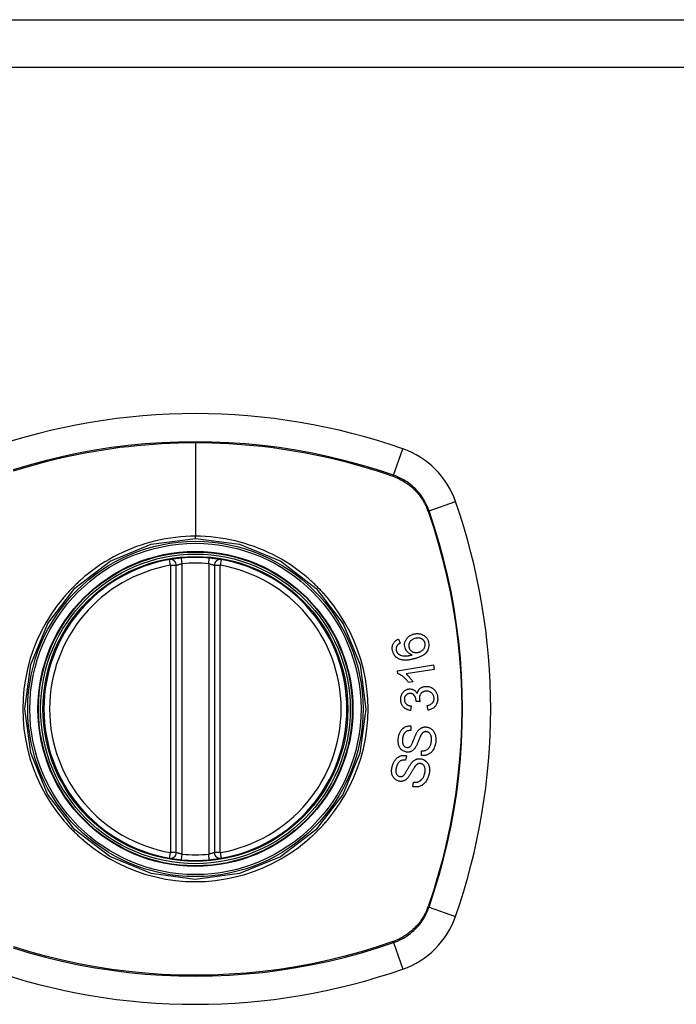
# Model space of a CAD drawing. Header units: inches. Extents: x 14 to 456, y 41 to 215.
# Tile 229 of 256: x 171.13 to 172.48, y 143.84 to 145.87. Entities that reach past the tile are written whole.
import ezdxf

# ---------------------------------------------------------------- set-up
doc = ezdxf.new("R2010")
doc.units = ezdxf.units.IN
doc.header["$MEASUREMENT"] = 0
doc.layers.add('Visible Edges(ANSI)', color=7, linetype='Continuous', lineweight=25)
doc.layers.add('Visible Tangent Edges(ANSI)', color=7, linetype='Continuous', lineweight=25)

msp = doc.modelspace()

# ---------------------------------------------------------------- linework, layer by layer
at = {"layer": 'Visible Edges(ANSI)'}
for p, q in [((147.6887, 145.8725), (195.2937, 145.8725)), ((171.4518, 144.1517), (171.4518, 144.7453)), ((171.5305, 144.7453), (171.5305, 144.1517)), ((171.911, 144.5929), (171.9143, 144.5843)), ((171.9087, 144.5271), (171.9829, 144.5393)), ((171.9829, 144.5393), (171.9844, 144.5302)), ((171.9096, 144.5212), (171.9087, 144.5271)), ((171.9844, 144.5302), (171.9266, 144.5207)), ((171.9405, 144.5044), (171.9317, 144.5029)), ((171.9372, 144.4546), (171.9359, 144.4454)), ((171.9554, 144.4636), (171.9473, 144.4641)), ((171.9719, 144.4461), (171.9703, 144.4553)), ((171.9367, 144.4134), (171.9361, 144.4039)), ((171.9275, 144.3517), (171.9256, 144.3424)), ((171.9582, 144.3523), (171.9587, 144.3617)), ((171.9403, 144.2882), (171.9421, 144.2975))]:
    msp.add_line(p, q, dxfattribs=at)
at = {"layer": 'Visible Edges(ANSI)', "flags": 128}
for points in [[(171.4625, 144.7602), (171.4609, 144.76), (171.4593, 144.7599), (171.4577, 144.7597), (171.4562, 144.7595), (171.4546, 144.7594), (171.4531, 144.7592), (171.4517, 144.759), (171.4503, 144.7588), (171.4489, 144.7586), (171.4476, 144.7585), (171.4463, 144.7583), (171.4452, 144.7581), (171.4441, 144.7579), (171.4431, 144.7578), (171.4421, 144.7576), (171.4413, 144.7575), (171.4405, 144.7574), (171.4398, 144.7573), (171.4393, 144.7572), (171.4388, 144.7571), (171.4384, 144.757), (171.4382, 144.757), (171.438, 144.757), (171.438, 144.7569)], [(171.5443, 144.7569), (171.5443, 144.757), (171.5441, 144.757), (171.5439, 144.757), (171.5435, 144.7571), (171.543, 144.7572), (171.5425, 144.7573), (171.5418, 144.7574), (171.541, 144.7575), (171.5402, 144.7576), (171.5392, 144.7578), (171.5382, 144.7579), (171.5371, 144.7581), (171.5359, 144.7583), (171.5347, 144.7585), (171.5334, 144.7586), (171.532, 144.7588), (171.5306, 144.759), (171.5291, 144.7592), (171.5276, 144.7594), (171.5261, 144.7595), (171.5246, 144.7597), (171.523, 144.7599), (171.5214, 144.76), (171.5198, 144.7602)], [(171.9244, 144.575), (171.9238, 144.5777), (171.9235, 144.5804), (171.9236, 144.5831), (171.9241, 144.5857), (171.9248, 144.5882), (171.9257, 144.5902), (171.9265, 144.5918), (171.9272, 144.5929), (171.9278, 144.5938), (171.9285, 144.5947), (171.9292, 144.5956), (171.93, 144.5964), (171.9308, 144.5972), (171.9317, 144.598), (171.9326, 144.5987), (171.9335, 144.5993), (171.9344, 144.5999), (171.9354, 144.6005), (171.9364, 144.601), (171.9374, 144.6015), (171.9385, 144.6019), (171.9395, 144.6023), (171.9406, 144.6027), (171.9417, 144.603)], [(171.9448, 144.5941), (171.9436, 144.5937), (171.9423, 144.5932), (171.9411, 144.5927), (171.94, 144.5921), (171.9388, 144.5914), (171.9378, 144.5907), (171.9368, 144.5899), (171.9358, 144.5889), (171.935, 144.5879), (171.9343, 144.587), (171.9338, 144.5861), (171.9334, 144.5852), (171.933, 144.5845), (171.9328, 144.5837), (171.9325, 144.5829), (171.9323, 144.5821), (171.9322, 144.5813), (171.9321, 144.5804), (171.9321, 144.5796), (171.9322, 144.5788), (171.9322, 144.5779), (171.9324, 144.5771), (171.9325, 144.5763), (171.9327, 144.5754)], [(171.9417, 144.603), (171.9432, 144.6034), (171.9448, 144.6038), (171.9464, 144.604), (171.9481, 144.6042), (171.9497, 144.6042), (171.9513, 144.6042), (171.9529, 144.604), (171.9546, 144.6038), (171.9562, 144.6035), (171.9581, 144.6029), (171.9601, 144.6022), (171.9621, 144.6012), (171.964, 144.6001), (171.9655, 144.5989), (171.9668, 144.5978), (171.9677, 144.5968), (171.9686, 144.5958), (171.9694, 144.5947), (171.9701, 144.5936), (171.9708, 144.5925), (171.9714, 144.5913), (171.9719, 144.59), (171.9724, 144.5888), (171.9728, 144.5875)], [(171.9656, 144.5852), (171.9653, 144.586), (171.9651, 144.5867), (171.9647, 144.5874), (171.9644, 144.5881), (171.964, 144.5887), (171.9635, 144.5894), (171.9631, 144.59), (171.9626, 144.5905), (171.962, 144.5911), (171.9614, 144.5916), (171.9608, 144.5921), (171.9602, 144.5925), (171.9596, 144.5929), (171.9589, 144.5933), (171.9582, 144.5936), (171.9573, 144.594), (171.9562, 144.5944), (171.9549, 144.5947), (171.9533, 144.595), (171.9516, 144.5951), (171.9499, 144.595), (171.9482, 144.5948), (171.9465, 144.5945), (171.9448, 144.5941)], [(171.8989, 144.5672), (171.8986, 144.5685), (171.8983, 144.5699), (171.8981, 144.5712), (171.898, 144.5725), (171.8979, 144.5739), (171.8979, 144.5752), (171.898, 144.5765), (171.8982, 144.5778), (171.8985, 144.5791), (171.8988, 144.5804), (171.8993, 144.5816), (171.8998, 144.5828), (171.9004, 144.584), (171.9011, 144.585), (171.9019, 144.5861), (171.9027, 144.5871), (171.9036, 144.588), (171.9045, 144.5889), (171.9055, 144.5897), (171.9066, 144.5904), (171.9076, 144.5911), (171.9087, 144.5918), (171.9099, 144.5924), (171.911, 144.5929)], [(171.9076, 144.5788), (171.9074, 144.5784), (171.9072, 144.578), (171.907, 144.5776), (171.9068, 144.5772), (171.9067, 144.5768), (171.9065, 144.5764), (171.9064, 144.576), (171.9062, 144.5756), (171.9061, 144.5752), (171.906, 144.5748), (171.906, 144.5744), (171.9059, 144.5739), (171.9059, 144.5735), (171.9058, 144.5731), (171.9058, 144.5727), (171.9058, 144.5722), (171.9058, 144.5718), (171.9059, 144.5713), (171.9059, 144.5709), (171.906, 144.5705), (171.906, 144.57), (171.9061, 144.5696), (171.9062, 144.5692), (171.9064, 144.5688)], [(171.9143, 144.5843), (171.914, 144.5841), (171.9136, 144.5839), (171.9133, 144.5838), (171.913, 144.5836), (171.9127, 144.5834), (171.9124, 144.5832), (171.9121, 144.583), (171.9118, 144.5828), (171.9115, 144.5826), (171.9112, 144.5823), (171.9109, 144.5821), (171.9106, 144.5819), (171.9103, 144.5817), (171.91, 144.5814), (171.9097, 144.5812), (171.9095, 144.581), (171.9092, 144.5807), (171.909, 144.5805), (171.9087, 144.5802), (171.9085, 144.5799), (171.9082, 144.5796), (171.908, 144.5794), (171.9078, 144.5791), (171.9076, 144.5788)], [(171.9391, 144.5603), (171.9383, 144.5605), (171.9376, 144.5607), (171.9369, 144.561), (171.9362, 144.5613), (171.9355, 144.5617), (171.9348, 144.562), (171.9341, 144.5624), (171.9334, 144.5628), (171.9328, 144.5632), (171.9321, 144.5637), (171.9314, 144.5643), (171.9308, 144.5648), (171.9301, 144.5655), (171.9294, 144.5662), (171.9288, 144.5669), (171.9281, 144.5677), (171.9275, 144.5685), (171.927, 144.5694), (171.9264, 144.5703), (171.9259, 144.5712), (171.9255, 144.5721), (171.9251, 144.5731), (171.9247, 144.574), (171.9244, 144.575)], [(171.9327, 144.5754), (171.9332, 144.5741), (171.9338, 144.5727), (171.9345, 144.5715), (171.9353, 144.5703), (171.9363, 144.5693), (171.9373, 144.5683), (171.9383, 144.5676), (171.9392, 144.567), (171.94, 144.5665), (171.9408, 144.5661), (171.9416, 144.5658), (171.9424, 144.5655), (171.9432, 144.5652), (171.9441, 144.5651), (171.9449, 144.5649), (171.9457, 144.5648), (171.9466, 144.5648), (171.9474, 144.5648), (171.9483, 144.5648), (171.9491, 144.5649), (171.95, 144.565), (171.9508, 144.5652), (171.9516, 144.5654), (171.9525, 144.5656)], [(171.9728, 144.5875), (171.9738, 144.581), (171.9732, 144.5746), (171.9708, 144.5687), (171.9683, 144.5651), (171.9673, 144.564), (171.9663, 144.5631), (171.9653, 144.5622), (171.9643, 144.5613), (171.9632, 144.5605), (171.9621, 144.5598), (171.961, 144.5591), (171.9599, 144.5584), (171.9587, 144.5578), (171.9575, 144.5572), (171.9563, 144.5566), (171.9551, 144.556), (171.9539, 144.5555), (171.9526, 144.555), (171.9513, 144.5545), (171.9501, 144.554), (171.9488, 144.5536), (171.9475, 144.5532), (171.9462, 144.5528), (171.945, 144.5524)], [(171.9525, 144.5656), (171.9536, 144.5659), (171.9546, 144.5663), (171.9557, 144.5668), (171.9567, 144.5673), (171.9577, 144.5679), (171.9587, 144.5686), (171.9597, 144.5693), (171.9606, 144.57), (171.9615, 144.5709), (171.9624, 144.5717), (171.9631, 144.5727), (171.9638, 144.5736), (171.9644, 144.5747), (171.9649, 144.5757), (171.9653, 144.5768), (171.9656, 144.5779), (171.9659, 144.5789), (171.966, 144.5799), (171.9661, 144.5808), (171.9661, 144.5817), (171.9661, 144.5826), (171.9659, 144.5835), (171.9658, 144.5843), (171.9656, 144.5852)], [(171.9124, 144.5515), (171.9116, 144.5518), (171.9108, 144.5522), (171.91, 144.5526), (171.9093, 144.5531), (171.9085, 144.5535), (171.9078, 144.554), (171.9071, 144.5546), (171.9064, 144.5551), (171.9057, 144.5557), (171.9051, 144.5563), (171.9045, 144.557), (171.9039, 144.5577), (171.9033, 144.5584), (171.9028, 144.5591), (171.9023, 144.5598), (171.9018, 144.5606), (171.9013, 144.5614), (171.9009, 144.5622), (171.9005, 144.563), (171.9002, 144.5638), (171.8998, 144.5646), (171.8995, 144.5655), (171.8992, 144.5664), (171.8989, 144.5672)], [(171.9064, 144.5688), (171.9065, 144.5684), (171.9066, 144.5681), (171.9067, 144.5678), (171.9068, 144.5675), (171.9069, 144.5671), (171.9071, 144.5668), (171.9072, 144.5665), (171.9074, 144.5662), (171.9075, 144.5659), (171.9077, 144.5656), (171.9079, 144.5653), (171.9081, 144.565), (171.9083, 144.5647), (171.9085, 144.5644), (171.9087, 144.5642), (171.9089, 144.5639), (171.9091, 144.5636), (171.9093, 144.5634), (171.9096, 144.5631), (171.9098, 144.5629), (171.9101, 144.5627), (171.9103, 144.5625), (171.9106, 144.5622), (171.9108, 144.562)], [(171.9108, 144.562), (171.9128, 144.5607), (171.9148, 144.5597), (171.917, 144.5589), (171.9192, 144.5584), (171.9213, 144.558), (171.9231, 144.5579), (171.9246, 144.5578), (171.9256, 144.5579), (171.9264, 144.5579), (171.9273, 144.558), (171.9281, 144.5581), (171.929, 144.5582), (171.9298, 144.5583), (171.9307, 144.5584), (171.9315, 144.5585), (171.9324, 144.5587), (171.9333, 144.5589), (171.9341, 144.559), (171.935, 144.5592), (171.9358, 144.5594), (171.9366, 144.5596), (171.9375, 144.5598), (171.9383, 144.56), (171.9391, 144.5603)], [(171.945, 144.5524), (171.9436, 144.552), (171.9422, 144.5517), (171.9407, 144.5513), (171.9393, 144.551), (171.9379, 144.5507), (171.9365, 144.5504), (171.935, 144.5501), (171.9336, 144.5499), (171.9322, 144.5497), (171.9308, 144.5495), (171.9294, 144.5494), (171.928, 144.5493), (171.9266, 144.5492), (171.9253, 144.5492), (171.9239, 144.5492), (171.9226, 144.5492), (171.9213, 144.5493), (171.92, 144.5495), (171.9187, 144.5497), (171.9174, 144.5499), (171.9161, 144.5502), (171.9149, 144.5506), (171.9136, 144.551), (171.9124, 144.5515)], [(171.9317, 144.5029), (171.9307, 144.5044), (171.9296, 144.5057), (171.9286, 144.507), (171.9276, 144.5083), (171.9266, 144.5094), (171.9256, 144.5105), (171.9246, 144.5115), (171.9236, 144.5124), (171.9227, 144.5133), (171.9217, 144.5141), (171.9208, 144.5148), (171.9199, 144.5155), (171.919, 144.5162), (171.9182, 144.5168), (171.9174, 144.5173), (171.9166, 144.5179), (171.9158, 144.5184), (171.9149, 144.5189), (171.9141, 144.5194), (171.9132, 144.5198), (171.9123, 144.5202), (171.9114, 144.5206), (171.9105, 144.5209), (171.9096, 144.5212)], [(171.9266, 144.5207), (171.9271, 144.5203), (171.9276, 144.5199), (171.9281, 144.5195), (171.9286, 144.519), (171.9291, 144.5185), (171.9296, 144.5181), (171.9301, 144.5176), (171.9306, 144.5171), (171.9311, 144.5166), (171.9316, 144.5161), (171.932, 144.5156), (171.9325, 144.5151), (171.9329, 144.5146), (171.9334, 144.5141), (171.9339, 144.5135), (171.9345, 144.5128), (171.9351, 144.512), (171.9358, 144.5111), (171.9366, 144.5101), (171.9374, 144.5091), (171.9382, 144.508), (171.939, 144.5068), (171.9398, 144.5056), (171.9405, 144.5044)], [(171.9495, 144.4802), (171.9497, 144.481), (171.9499, 144.4818), (171.9501, 144.4826), (171.9503, 144.4833), (171.9506, 144.4841), (171.9509, 144.4848), (171.9512, 144.4855), (171.9516, 144.4862), (171.952, 144.4869), (171.9524, 144.4875), (171.9529, 144.4882), (171.9534, 144.4888), (171.9539, 144.4894), (171.9544, 144.49), (171.9552, 144.4906), (171.9561, 144.4914), (171.9571, 144.4921), (171.9584, 144.4928), (171.9598, 144.4935), (171.9612, 144.494), (171.9627, 144.4944), (171.9642, 144.4947), (171.9658, 144.495), (171.9673, 144.4951)], [(171.9673, 144.4951), (171.9694, 144.4951), (171.9714, 144.4949), (171.9734, 144.4946), (171.9753, 144.4941), (171.9772, 144.4934), (171.9791, 144.4925), (171.9808, 144.4914), (171.9824, 144.4903), (171.9837, 144.4892), (171.9849, 144.488), (171.9859, 144.487), (171.9867, 144.4859), (171.9875, 144.4849), (171.9882, 144.4838), (171.9889, 144.4826), (171.9895, 144.4814), (171.99, 144.4802), (171.9905, 144.4789), (171.9909, 144.4776), (171.9912, 144.4763), (171.9915, 144.475), (171.9917, 144.4736), (171.9918, 144.4723), (171.9919, 144.4709)], [(171.9155, 144.467), (171.9154, 144.4687), (171.9155, 144.4703), (171.9157, 144.4719), (171.916, 144.4735), (171.9164, 144.4751), (171.9169, 144.4766), (171.9175, 144.4781), (171.9181, 144.4796), (171.9189, 144.481), (171.9198, 144.4823), (171.9208, 144.4835), (171.9218, 144.4846), (171.9229, 144.4855), (171.9239, 144.4864), (171.925, 144.4871), (171.926, 144.4876), (171.9269, 144.4881), (171.9279, 144.4885), (171.9289, 144.4889), (171.9298, 144.4892), (171.9308, 144.4894), (171.9318, 144.4896), (171.9328, 144.4898), (171.9339, 144.4898)], [(171.9341, 144.4804), (171.9334, 144.4803), (171.9326, 144.4802), (171.9319, 144.4801), (171.9311, 144.4799), (171.9304, 144.4796), (171.9297, 144.4793), (171.929, 144.479), (171.9283, 144.4786), (171.9277, 144.4782), (171.9271, 144.4777), (171.9265, 144.4772), (171.9259, 144.4766), (171.9254, 144.4759), (171.9249, 144.4753), (171.9245, 144.4746), (171.9241, 144.4739), (171.9238, 144.4732), (171.9236, 144.4724), (171.9233, 144.4716), (171.9232, 144.4708), (171.9231, 144.47), (171.923, 144.4692), (171.923, 144.4684), (171.923, 144.4675)], [(171.9339, 144.4898), (171.9346, 144.4899), (171.9352, 144.4899), (171.9359, 144.4898), (171.9366, 144.4898), (171.9373, 144.4897), (171.938, 144.4895), (171.9387, 144.4894), (171.9393, 144.4892), (171.94, 144.489), (171.9406, 144.4887), (171.9413, 144.4885), (171.942, 144.4881), (171.9427, 144.4878), (171.9434, 144.4873), (171.9441, 144.4868), (171.9448, 144.4863), (171.9455, 144.4857), (171.9462, 144.485), (171.9469, 144.4843), (171.9475, 144.4835), (171.948, 144.4827), (171.9486, 144.4819), (171.9491, 144.4811), (171.9495, 144.4802)], [(171.9474, 144.4656), (171.9469, 144.4693), (171.9457, 144.4728), (171.944, 144.4758), (171.9426, 144.4775), (171.942, 144.478), (171.9417, 144.4783), (171.9413, 144.4785), (171.941, 144.4788), (171.9406, 144.479), (171.9402, 144.4792), (171.9398, 144.4794), (171.9394, 144.4796), (171.939, 144.4797), (171.9385, 144.4799), (171.9381, 144.48), (171.9377, 144.4801), (171.9372, 144.4802), (171.9368, 144.4803), (171.9364, 144.4803), (171.9359, 144.4803), (171.9355, 144.4804), (171.935, 144.4804), (171.9346, 144.4804), (171.9341, 144.4804)], [(171.968, 144.4853), (171.9671, 144.4853), (171.9663, 144.4852), (171.9654, 144.485), (171.9646, 144.4848), (171.9638, 144.4846), (171.963, 144.4843), (171.9622, 144.484), (171.9614, 144.4836), (171.9607, 144.4832), (171.96, 144.4827), (171.9593, 144.4822), (171.9586, 144.4816), (171.958, 144.481), (171.9574, 144.4804), (171.9568, 144.4796), (171.9562, 144.4787), (171.9557, 144.4778), (171.9552, 144.4767), (171.9548, 144.4757), (171.9545, 144.4746), (171.9542, 144.4734), (171.9541, 144.4723), (171.9541, 144.4711), (171.9541, 144.47)], [(171.9843, 144.4706), (171.9842, 144.4718), (171.984, 144.473), (171.9838, 144.4742), (171.9834, 144.4753), (171.983, 144.4764), (171.9824, 144.4775), (171.9818, 144.4785), (171.9811, 144.4794), (171.9804, 144.4803), (171.9797, 144.481), (171.979, 144.4817), (171.9783, 144.4822), (171.9775, 144.4828), (171.9767, 144.4833), (171.9759, 144.4837), (171.9751, 144.4841), (171.9742, 144.4844), (171.9734, 144.4847), (171.9725, 144.4849), (171.9716, 144.4851), (171.9707, 144.4852), (171.9698, 144.4853), (171.9689, 144.4853), (171.968, 144.4853)], [(171.9359, 144.4454), (171.9342, 144.4456), (171.9325, 144.446), (171.9309, 144.4465), (171.9293, 144.447), (171.9277, 144.4477), (171.9261, 144.4485), (171.9247, 144.4494), (171.9234, 144.4503), (171.9224, 144.4513), (171.9214, 144.4522), (171.9206, 144.4531), (171.9199, 144.454), (171.9192, 144.4549), (171.9186, 144.4559), (171.918, 144.4569), (171.9175, 144.4579), (171.9171, 144.459), (171.9167, 144.4601), (171.9164, 144.4612), (171.9161, 144.4623), (171.9158, 144.4635), (171.9157, 144.4647), (171.9155, 144.4658), (171.9155, 144.467)], [(171.923, 144.4675), (171.9231, 144.4662), (171.9233, 144.465), (171.9237, 144.4637), (171.9241, 144.4625), (171.9247, 144.4614), (171.9254, 144.4604), (171.926, 144.4596), (171.9266, 144.4589), (171.9272, 144.4584), (171.9277, 144.4579), (171.9283, 144.4575), (171.9289, 144.4571), (171.9295, 144.4568), (171.9302, 144.4564), (171.9308, 144.4561), (171.9315, 144.4559), (171.9322, 144.4556), (171.9329, 144.4554), (171.9336, 144.4552), (171.9343, 144.4551), (171.935, 144.4549), (171.9357, 144.4548), (171.9365, 144.4547), (171.9372, 144.4546)], [(171.9473, 144.4641), (171.9473, 144.4642), (171.9473, 144.4643), (171.9473, 144.4643), (171.9473, 144.4644), (171.9473, 144.4645), (171.9473, 144.4645), (171.9473, 144.4646), (171.9473, 144.4647), (171.9473, 144.4647), (171.9473, 144.4648), (171.9473, 144.4648), (171.9473, 144.4649), (171.9474, 144.465), (171.9474, 144.465), (171.9474, 144.4651), (171.9474, 144.4652), (171.9474, 144.4652), (171.9474, 144.4653), (171.9474, 144.4653), (171.9474, 144.4654), (171.9474, 144.4655), (171.9474, 144.4655), (171.9474, 144.4656), (171.9474, 144.4656)], [(171.9541, 144.47), (171.9541, 144.4697), (171.9541, 144.4694), (171.9541, 144.4692), (171.9542, 144.4689), (171.9542, 144.4686), (171.9542, 144.4684), (171.9543, 144.4681), (171.9543, 144.4678), (171.9544, 144.4676), (171.9544, 144.4673), (171.9545, 144.467), (171.9545, 144.4667), (171.9546, 144.4665), (171.9547, 144.4662), (171.9547, 144.4659), (171.9548, 144.4657), (171.9549, 144.4654), (171.9549, 144.4651), (171.955, 144.4649), (171.9551, 144.4646), (171.9552, 144.4643), (171.9552, 144.4641), (171.9553, 144.4638), (171.9554, 144.4636)], [(171.9703, 144.4553), (171.9714, 144.4556), (171.9725, 144.4559), (171.9735, 144.4562), (171.9746, 144.4567), (171.9757, 144.4571), (171.9767, 144.4576), (171.9777, 144.4582), (171.9786, 144.4588), (171.9796, 144.4595), (171.9804, 144.4602), (171.9812, 144.461), (171.9818, 144.4618), (171.9823, 144.4625), (171.9827, 144.4632), (171.983, 144.4639), (171.9834, 144.4646), (171.9836, 144.4653), (171.9838, 144.466), (171.984, 144.4668), (171.9842, 144.4675), (171.9843, 144.4683), (171.9843, 144.4691), (171.9843, 144.4698), (171.9843, 144.4706)], [(171.9919, 144.4709), (171.9919, 144.4688), (171.9918, 144.4666), (171.9915, 144.4645), (171.991, 144.4624), (171.9904, 144.4604), (171.9896, 144.4586), (171.9887, 144.457), (171.9878, 144.4556), (171.987, 144.4545), (171.9862, 144.4535), (171.9854, 144.4527), (171.9845, 144.4518), (171.9836, 144.4511), (171.9827, 144.4504), (171.9817, 144.4497), (171.9807, 144.4491), (171.9797, 144.4485), (171.9786, 144.448), (171.9775, 144.4476), (171.9764, 144.4472), (171.9753, 144.4468), (171.9742, 144.4466), (171.973, 144.4463), (171.9719, 144.4461)], [(171.9106, 144.3885), (171.9108, 144.3901), (171.9111, 144.3916), (171.9114, 144.3931), (171.9118, 144.3946), (171.9123, 144.3961), (171.9128, 144.3975), (171.9134, 144.3989), (171.914, 144.4003), (171.9147, 144.4017), (171.9155, 144.403), (171.9164, 144.4045), (171.9176, 144.406), (171.9191, 144.4076), (171.9207, 144.409), (171.9225, 144.4103), (171.9242, 144.4112), (171.9258, 144.412), (171.9274, 144.4125), (171.9289, 144.4129), (171.9305, 144.4132), (171.932, 144.4134), (171.9336, 144.4135), (171.9351, 144.4135), (171.9367, 144.4134)], [(171.9495, 144.401), (171.9502, 144.4021), (171.951, 144.4031), (171.9519, 144.4042), (171.9527, 144.4051), (171.9537, 144.4061), (171.9546, 144.4069), (171.9557, 144.4077), (171.9567, 144.4085), (171.9577, 144.409), (171.9586, 144.4095), (171.9596, 144.4099), (171.9604, 144.4103), (171.9612, 144.4105), (171.962, 144.4107), (171.9627, 144.4109), (171.9634, 144.411), (171.9642, 144.4111), (171.9649, 144.4112), (171.9657, 144.4112), (171.9664, 144.4112), (171.9671, 144.4112), (171.9679, 144.4112), (171.9686, 144.4111), (171.9694, 144.411)], [(171.9694, 144.411), (171.9706, 144.4108), (171.9717, 144.4106), (171.9729, 144.4102), (171.974, 144.4098), (171.9751, 144.4094), (171.9761, 144.4088), (171.9772, 144.4082), (171.9782, 144.4076), (171.9792, 144.4068), (171.9802, 144.406), (171.9812, 144.4051), (171.9822, 144.404), (171.9831, 144.4028), (171.984, 144.4015), (171.9848, 144.4002), (171.9855, 144.3987), (171.9861, 144.3973), (171.9867, 144.3958), (171.9872, 144.3941), (171.9876, 144.392), (171.988, 144.3894), (171.9882, 144.3864), (171.9881, 144.3834), (171.9878, 144.3805)], [(171.9361, 144.4039), (171.9345, 144.4039), (171.9328, 144.4038), (171.9312, 144.4035), (171.9296, 144.4031), (171.9281, 144.4025), (171.9267, 144.4017), (171.9254, 144.4008), (171.9244, 144.3999), (171.9237, 144.3992), (171.9232, 144.3985), (171.9227, 144.3979), (171.9223, 144.3972), (171.9219, 144.3964), (171.9215, 144.3957), (171.9212, 144.395), (171.9209, 144.3942), (171.9206, 144.3934), (171.9203, 144.3926), (171.9201, 144.3918), (171.9199, 144.391), (171.9197, 144.3902), (171.9196, 144.3894), (171.9194, 144.3885), (171.9193, 144.3877)], [(171.9351, 144.3709), (171.9357, 144.3716), (171.9364, 144.3725), (171.9371, 144.3735), (171.9378, 144.3746), (171.9384, 144.3759), (171.9391, 144.3772), (171.9397, 144.3785), (171.9402, 144.3797), (171.9408, 144.3809), (171.9413, 144.3821), (171.9417, 144.3833), (171.9422, 144.3845), (171.9427, 144.3857), (171.9431, 144.3869), (171.9436, 144.3882), (171.9441, 144.3895), (171.9447, 144.3909), (171.9453, 144.3923), (171.9459, 144.3938), (171.9466, 144.3954), (171.9473, 144.3969), (171.948, 144.3984), (171.9488, 144.3997), (171.9495, 144.401)], [(171.9572, 144.3942), (171.9569, 144.3936), (171.9565, 144.3928), (171.9561, 144.3919), (171.9556, 144.391), (171.9552, 144.3899), (171.9547, 144.3888), (171.9543, 144.3877), (171.9538, 144.3865), (171.9533, 144.3852), (171.9528, 144.384), (171.9522, 144.3827), (171.9517, 144.3814), (171.9512, 144.3801), (171.9506, 144.3788), (171.9501, 144.3776), (171.9496, 144.3764), (171.9491, 144.3752), (171.9485, 144.374), (171.948, 144.3729), (171.9474, 144.3717), (171.9468, 144.3706), (171.9462, 144.3696), (171.9456, 144.3686), (171.945, 144.3677)], [(171.9689, 144.4015), (171.9682, 144.4015), (171.9675, 144.4016), (171.9668, 144.4016), (171.9661, 144.4015), (171.9654, 144.4014), (171.9647, 144.4012), (171.9641, 144.401), (171.9634, 144.4008), (171.9628, 144.4005), (171.9623, 144.4002), (171.9618, 144.3999), (171.9614, 144.3995), (171.9609, 144.3992), (171.9605, 144.3988), (171.9601, 144.3984), (171.9598, 144.398), (171.9594, 144.3976), (171.959, 144.3971), (171.9587, 144.3966), (171.9584, 144.3962), (171.9581, 144.3957), (171.9578, 144.3952), (171.9575, 144.3947), (171.9572, 144.3942)], [(171.9789, 144.3812), (171.9791, 144.3825), (171.9792, 144.3837), (171.9793, 144.3849), (171.9793, 144.3862), (171.9792, 144.3874), (171.9791, 144.3887), (171.979, 144.3899), (171.9787, 144.3911), (171.9784, 144.3923), (171.9781, 144.3934), (171.9776, 144.3946), (171.9771, 144.3956), (171.9765, 144.3967), (171.9758, 144.3976), (171.9751, 144.3984), (171.9743, 144.3991), (171.9736, 144.3996), (171.973, 144.4), (171.9723, 144.4004), (171.9717, 144.4007), (171.971, 144.401), (171.9703, 144.4012), (171.9696, 144.4013), (171.9689, 144.4015)], [(171.9274, 144.3594), (171.922, 144.361), (171.9174, 144.364), (171.9148, 144.3668), (171.9138, 144.3683), (171.913, 144.3697), (171.9123, 144.3711), (171.9118, 144.3724), (171.9115, 144.3736), (171.9112, 144.3746), (171.911, 144.3755), (171.9108, 144.3764), (171.9106, 144.3773), (171.9105, 144.3782), (171.9104, 144.3792), (171.9103, 144.3801), (171.9102, 144.381), (171.9102, 144.382), (171.9102, 144.3829), (171.9102, 144.3838), (171.9102, 144.3848), (171.9103, 144.3857), (171.9104, 144.3867), (171.9105, 144.3876), (171.9106, 144.3885)], [(171.9193, 144.3877), (171.9192, 144.3871), (171.9191, 144.3864), (171.9191, 144.3857), (171.919, 144.3851), (171.919, 144.3844), (171.9189, 144.3838), (171.9189, 144.3831), (171.9189, 144.3824), (171.9189, 144.3818), (171.9189, 144.3811), (171.919, 144.3804), (171.919, 144.3798), (171.9191, 144.3791), (171.9192, 144.3785), (171.9194, 144.3778), (171.9195, 144.3772), (171.9197, 144.3766), (171.9199, 144.3759), (171.9204, 144.3748), (171.9213, 144.3733), (171.9227, 144.3717), (171.9243, 144.3704), (171.9261, 144.3695), (171.928, 144.369)], [(171.928, 144.369), (171.9283, 144.369), (171.9287, 144.3689), (171.929, 144.3689), (171.9293, 144.3689), (171.9296, 144.3689), (171.9299, 144.3689), (171.9302, 144.3689), (171.9305, 144.3689), (171.9308, 144.369), (171.9311, 144.369), (171.9315, 144.3691), (171.9318, 144.3692), (171.9321, 144.3693), (171.9324, 144.3694), (171.9326, 144.3695), (171.9329, 144.3696), (171.9332, 144.3697), (171.9335, 144.3699), (171.9338, 144.37), (171.934, 144.3702), (171.9343, 144.3704), (171.9346, 144.3706), (171.9348, 144.3707), (171.9351, 144.3709)], [(171.9878, 144.3805), (171.987, 144.3761), (171.986, 144.3719), (171.9848, 144.3685), (171.9836, 144.3659), (171.9824, 144.3639), (171.9814, 144.3623), (171.9802, 144.3608), (171.9789, 144.3594), (171.9775, 144.358), (171.976, 144.3568), (171.9745, 144.3558), (171.9731, 144.355), (171.9716, 144.3543), (171.9703, 144.3537), (171.969, 144.3533), (171.9678, 144.3529), (171.9666, 144.3527), (171.9654, 144.3524), (171.9642, 144.3523), (171.963, 144.3522), (171.9618, 144.3521), (171.9606, 144.3521), (171.9594, 144.3522), (171.9582, 144.3523)], [(171.9587, 144.3617), (171.96, 144.3617), (171.9613, 144.3617), (171.9626, 144.3619), (171.9639, 144.3621), (171.9651, 144.3623), (171.9664, 144.3627), (171.9676, 144.3631), (171.9687, 144.3637), (171.9698, 144.3644), (171.9709, 144.3652), (171.972, 144.3661), (171.9729, 144.3671), (171.9738, 144.3682), (171.9746, 144.3693), (171.9753, 144.3704), (171.9759, 144.3716), (171.9765, 144.3727), (171.977, 144.3739), (171.9775, 144.375), (171.9778, 144.3762), (171.9782, 144.3775), (171.9785, 144.3787), (171.9787, 144.38), (171.9789, 144.3812)], [(171.8982, 144.3308), (171.8986, 144.3323), (171.8992, 144.3339), (171.8998, 144.3355), (171.9004, 144.337), (171.9011, 144.3385), (171.9019, 144.3399), (171.9028, 144.3413), (171.9037, 144.3427), (171.9047, 144.344), (171.9058, 144.3454), (171.9071, 144.3467), (171.9086, 144.348), (171.9103, 144.3492), (171.9121, 144.3502), (171.9139, 144.351), (171.9156, 144.3516), (171.9172, 144.352), (171.9187, 144.3522), (171.9202, 144.3524), (171.9216, 144.3525), (171.9231, 144.3524), (171.9246, 144.3523), (171.926, 144.352), (171.9275, 144.3517)], [(171.945, 144.3677), (171.9443, 144.3667), (171.9435, 144.3658), (171.9427, 144.365), (171.9419, 144.3641), (171.941, 144.3633), (171.9401, 144.3626), (171.9392, 144.3619), (171.9382, 144.3614), (171.9373, 144.3609), (171.9365, 144.3605), (171.9357, 144.3602), (171.935, 144.36), (171.9344, 144.3598), (171.9337, 144.3597), (171.9331, 144.3595), (171.9325, 144.3594), (171.9318, 144.3594), (171.9312, 144.3593), (171.9306, 144.3593), (171.9299, 144.3593), (171.9293, 144.3593), (171.9287, 144.3593), (171.928, 144.3594), (171.9274, 144.3594)], [(171.9107, 144.2996), (171.9079, 144.3007), (171.9053, 144.3021), (171.9032, 144.3038), (171.9017, 144.3054), (171.9006, 144.3066), (171.8998, 144.3079), (171.899, 144.3092), (171.8984, 144.3106), (171.8978, 144.3121), (171.8974, 144.3135), (171.8971, 144.315), (171.8969, 144.3164), (171.8967, 144.3178), (171.8966, 144.3191), (171.8966, 144.3203), (171.8966, 144.3215), (171.8967, 144.3227), (171.8968, 144.3238), (171.8969, 144.325), (171.8971, 144.3262), (171.8973, 144.3273), (171.8976, 144.3285), (171.8978, 144.3296), (171.8982, 144.3308)], [(171.9256, 144.3424), (171.9243, 144.3426), (171.923, 144.3427), (171.9216, 144.3427), (171.9203, 144.3427), (171.919, 144.3425), (171.9177, 144.3422), (171.9165, 144.3418), (171.9153, 144.3413), (171.9142, 144.3406), (171.9132, 144.3399), (171.9123, 144.3392), (171.9116, 144.3385), (171.911, 144.3378), (171.9105, 144.3371), (171.91, 144.3363), (171.9095, 144.3355), (171.909, 144.3347), (171.9086, 144.3339), (171.9082, 144.3331), (171.9079, 144.3322), (171.9075, 144.3314), (171.9072, 144.3305), (171.9069, 144.3296), (171.9067, 144.3287)], [(171.92, 144.3099), (171.9207, 144.3105), (171.9215, 144.3112), (171.9223, 144.3121), (171.9231, 144.3131), (171.9239, 144.3143), (171.9247, 144.3154), (171.9255, 144.3167), (171.9263, 144.3178), (171.927, 144.319), (171.9276, 144.3201), (171.9283, 144.3213), (171.9289, 144.3224), (171.9295, 144.3235), (171.9302, 144.3247), (171.9308, 144.3258), (171.9315, 144.3271), (171.9322, 144.3283), (171.933, 144.3297), (171.9339, 144.331), (171.9348, 144.3325), (171.9357, 144.3339), (171.9366, 144.3353), (171.9375, 144.3365), (171.9384, 144.3376)], [(171.9451, 144.3299), (171.9447, 144.3293), (171.9442, 144.3286), (171.9437, 144.3278), (171.9431, 144.3269), (171.9425, 144.3259), (171.9419, 144.3249), (171.9413, 144.3239), (171.9407, 144.3227), (171.94, 144.3216), (171.9393, 144.3204), (171.9386, 144.3192), (171.9379, 144.318), (171.9372, 144.3168), (171.9365, 144.3156), (171.9358, 144.3144), (171.9351, 144.3133), (171.9344, 144.3122), (171.9337, 144.3111), (171.933, 144.31), (171.9323, 144.309), (171.9316, 144.308), (171.9308, 144.307), (171.9301, 144.3061), (171.9293, 144.3053)], [(171.9384, 144.3376), (171.9393, 144.3386), (171.9402, 144.3396), (171.9412, 144.3405), (171.9422, 144.3413), (171.9432, 144.3421), (171.9443, 144.3428), (171.9454, 144.3435), (171.9466, 144.3441), (171.9476, 144.3445), (171.9486, 144.3449), (171.9496, 144.3451), (171.9505, 144.3453), (171.9513, 144.3455), (171.9521, 144.3456), (171.9528, 144.3456), (171.9536, 144.3457), (171.9543, 144.3457), (171.9551, 144.3456), (171.9558, 144.3456), (171.9566, 144.3455), (171.9573, 144.3454), (171.9581, 144.3452), (171.9588, 144.3451), (171.9595, 144.3449)], [(171.9577, 144.3354), (171.957, 144.3356), (171.9563, 144.3358), (171.9555, 144.3358), (171.9548, 144.3359), (171.9541, 144.3358), (171.9533, 144.3358), (171.9526, 144.3356), (171.9519, 144.3355), (171.9513, 144.3352), (171.9508, 144.335), (171.9503, 144.3347), (171.9498, 144.3345), (171.9493, 144.3342), (171.9489, 144.3339), (171.9485, 144.3335), (171.9481, 144.3332), (171.9476, 144.3328), (171.9473, 144.3324), (171.9469, 144.332), (171.9465, 144.3316), (171.9461, 144.3312), (171.9458, 144.3308), (171.9455, 144.3303), (171.9451, 144.3299)], [(171.9648, 144.314), (171.9653, 144.3158), (171.9656, 144.3175), (171.9659, 144.3193), (171.966, 144.3211), (171.9661, 144.3228), (171.966, 144.3242), (171.9658, 144.3254), (171.9656, 144.3265), (171.9654, 144.3275), (171.965, 144.3285), (171.9646, 144.3295), (171.9642, 144.3304), (171.9636, 144.3312), (171.963, 144.332), (171.9625, 144.3326), (171.9619, 144.3331), (171.9614, 144.3335), (171.9609, 144.3339), (171.9604, 144.3342), (171.9599, 144.3345), (171.9594, 144.3348), (171.9589, 144.335), (171.9583, 144.3353), (171.9577, 144.3354)], [(171.9595, 144.3449), (171.9623, 144.3438), (171.9649, 144.3424), (171.9671, 144.3408), (171.9688, 144.3391), (171.97, 144.3377), (171.971, 144.3364), (171.9719, 144.3349), (171.9727, 144.3334), (171.9733, 144.3318), (171.9739, 144.3302), (171.9743, 144.3286), (171.9746, 144.3271), (171.9748, 144.3256), (171.9749, 144.3243), (171.975, 144.323), (171.975, 144.3218), (171.9749, 144.3206), (171.9748, 144.3193), (171.9747, 144.3181), (171.9746, 144.3169), (171.9743, 144.3156), (171.9741, 144.3144), (171.9738, 144.3132), (171.9735, 144.312)], [(171.9067, 144.3287), (171.9065, 144.328), (171.9063, 144.3273), (171.9061, 144.3266), (171.906, 144.3259), (171.9058, 144.3251), (171.9057, 144.3244), (171.9056, 144.3237), (171.9055, 144.323), (171.9054, 144.3222), (171.9053, 144.3215), (171.9053, 144.3208), (171.9053, 144.32), (171.9053, 144.3193), (171.9054, 144.3185), (171.9055, 144.3178), (171.9057, 144.3169), (171.906, 144.3158), (171.9065, 144.3146), (171.9072, 144.3133), (171.908, 144.3121), (171.909, 144.311), (171.9101, 144.3102), (171.9114, 144.3095), (171.9127, 144.309)], [(171.9127, 144.309), (171.913, 144.3089), (171.9133, 144.3088), (171.9136, 144.3088), (171.9139, 144.3087), (171.9143, 144.3087), (171.9146, 144.3086), (171.9149, 144.3086), (171.9152, 144.3086), (171.9155, 144.3086), (171.9158, 144.3086), (171.9161, 144.3086), (171.9164, 144.3087), (171.9167, 144.3087), (171.9171, 144.3088), (171.9174, 144.3088), (171.9177, 144.3089), (171.918, 144.309), (171.9183, 144.3091), (171.9185, 144.3092), (171.9188, 144.3093), (171.9191, 144.3095), (171.9194, 144.3096), (171.9197, 144.3098), (171.92, 144.3099)], [(171.9735, 144.312), (171.9727, 144.3094), (171.9717, 144.3067), (171.9706, 144.3041), (171.9694, 144.3017), (171.9681, 144.2994), (171.9667, 144.2974), (171.9653, 144.2957), (171.9639, 144.2942), (171.9623, 144.2928), (171.9607, 144.2915), (171.9589, 144.2904), (171.9571, 144.2895), (171.9554, 144.2888), (171.9538, 144.2883), (171.9522, 144.2879), (171.9508, 144.2877), (171.9495, 144.2875), (171.9481, 144.2874), (171.9468, 144.2874), (171.9455, 144.2874), (171.9442, 144.2875), (171.9429, 144.2877), (171.9416, 144.2879), (171.9403, 144.2882)], [(171.9421, 144.2975), (171.9428, 144.2974), (171.9435, 144.2973), (171.9443, 144.2972), (171.945, 144.2971), (171.9457, 144.2971), (171.9465, 144.2971), (171.9472, 144.2971), (171.9479, 144.2972), (171.9487, 144.2972), (171.9494, 144.2973), (171.9501, 144.2975), (171.9508, 144.2976), (171.9515, 144.2978), (171.9523, 144.2981), (171.9533, 144.2985), (171.9544, 144.2991), (171.9556, 144.2999), (171.957, 144.301), (171.9585, 144.3024), (171.96, 144.3042), (171.9615, 144.3064), (171.9629, 144.3088), (171.964, 144.3114), (171.9648, 144.314)], [(171.9293, 144.3053), (171.9285, 144.3045), (171.9276, 144.3037), (171.9267, 144.3029), (171.9258, 144.3022), (171.9248, 144.3016), (171.9238, 144.301), (171.9228, 144.3005), (171.9218, 144.3), (171.9209, 144.2997), (171.92, 144.2994), (171.9192, 144.2992), (171.9184, 144.2991), (171.9177, 144.299), (171.9171, 144.2989), (171.9164, 144.2989), (171.9158, 144.2989), (171.9152, 144.2989), (171.9145, 144.2989), (171.9139, 144.299), (171.9133, 144.2991), (171.9126, 144.2992), (171.912, 144.2993), (171.9114, 144.2994), (171.9107, 144.2996)], [(171.438, 144.1401), (171.438, 144.1401), (171.4382, 144.14), (171.4384, 144.14), (171.4388, 144.1399), (171.4393, 144.1398), (171.4398, 144.1397), (171.4405, 144.1396), (171.4413, 144.1395), (171.4421, 144.1394), (171.4431, 144.1392), (171.4441, 144.1391), (171.4452, 144.1389), (171.4463, 144.1387), (171.4476, 144.1386), (171.4489, 144.1384), (171.4503, 144.1382), (171.4517, 144.138), (171.4531, 144.1378), (171.4546, 144.1377), (171.4562, 144.1375), (171.4577, 144.1373), (171.4593, 144.1371), (171.4609, 144.137), (171.4625, 144.1368)], [(171.5198, 144.1368), (171.5214, 144.137), (171.523, 144.1371), (171.5246, 144.1373), (171.5261, 144.1375), (171.5276, 144.1377), (171.5291, 144.1378), (171.5306, 144.138), (171.532, 144.1382), (171.5334, 144.1384), (171.5347, 144.1386), (171.5359, 144.1387), (171.5371, 144.1389), (171.5382, 144.1391), (171.5392, 144.1392), (171.5402, 144.1394), (171.541, 144.1395), (171.5418, 144.1396), (171.5425, 144.1397), (171.543, 144.1398), (171.5435, 144.1399), (171.5439, 144.14), (171.5441, 144.14), (171.5443, 144.1401), (171.5443, 144.1401)]]:
    msp.add_lwpolyline(points, dxfattribs=at)
at = {"layer": 'Visible Edges(ANSI)'}
for radius in [0.3199, 0.315]:
    msp.add_circle((171.4912, 144.4485), radius, dxfattribs=at)
for centre, radius, start, end in [((171.4912, 143.7595), 1.2992, 70.7337, 109.2663), ((171.8614, 144.8187), 0.1772, 19.2663, 70.7337), ((170.8022, 144.4485), 1.2992, 340.7337, 19.2663), ((171.4912, 144.4485), 0.313, 99.784, 260.216), ((171.44, 144.7453), 0.0118, 0, 99.784), ((171.4912, 144.4485), 0.313, 84.7499, 95.2501), ((171.5423, 144.7453), 0.0118, 80.216, 180), ((171.4912, 144.4485), 0.313, 279.784, 80.216), ((171.44, 144.1517), 0.0118, 260.216, 0), ((171.5423, 144.1517), 0.0118, 180, 279.784), ((171.4912, 144.4485), 0.313, 264.7499, 275.2501), ((171.8614, 144.0783), 0.1772, 289.2663, 340.7337), ((171.4912, 145.1375), 1.2992, 250.7337, 289.2663)]:
    msp.add_arc(centre, radius, start, end, dxfattribs=at)
at = {"layer": 'Visible Tangent Edges(ANSI)'}
for p, q in [((195.2937, 145.7735), (147.6887, 145.7735)), ((171.4912, 144.9989), (171.4912, 144.8053)), ((171.9007, 144.9313), (171.9198, 144.986)), ((171.8995, 144.9292), (171.9, 144.9291)), ((171.974, 144.8581), (172.0286, 144.8772)), ((171.9717, 144.8573), (171.9719, 144.8568)), ((171.4912, 144.8007), (171.4912, 144.8053)), ((171.44, 144.7453), (171.438, 144.7569)), ((171.4636, 144.7484), (171.4625, 144.7602)), ((171.5187, 144.7484), (171.5198, 144.7602)), ((171.5443, 144.7569), (171.5423, 144.7453)), ((171.44, 144.7453), (171.4518, 144.7453)), ((171.44, 144.7453), (171.44, 144.1517)), ((171.4636, 144.1486), (171.4636, 144.7484)), ((171.5187, 144.7484), (171.5187, 144.1486)), ((171.5305, 144.7453), (171.5423, 144.7453)), ((171.5423, 144.1517), (171.5423, 144.7453)), ((171.438, 144.1401), (171.44, 144.1517)), ((171.4518, 144.1517), (171.44, 144.1517)), ((171.4625, 144.1368), (171.4636, 144.1486)), ((171.5198, 144.1368), (171.5187, 144.1486)), ((171.5423, 144.1517), (171.5305, 144.1517)), ((171.5423, 144.1517), (171.5443, 144.1401)), ((171.9719, 144.0402), (171.9717, 144.0397)), ((171.974, 144.0389), (172.0286, 144.0198)), ((171.9, 143.968), (171.8995, 143.9678)), ((171.9007, 143.9657), (171.9198, 143.911))]:
    msp.add_line(p, q, dxfattribs=at)
at = {"layer": 'Visible Tangent Edges(ANSI)', "flags": 128}
for points in [[(171.9007, 144.9313), (171.8678, 144.9423), (171.8346, 144.9523), (171.801, 144.9614), (171.7671, 144.9696), (171.733, 144.9768), (171.6987, 144.9831), (171.6642, 144.9884), (171.6296, 144.9928), (171.5949, 144.9962), (171.5602, 144.9986), (171.5255, 145), (171.4908, 145.0005), (171.4561, 145), (171.4214, 144.9985), (171.3867, 144.9961), (171.3521, 144.9927), (171.3176, 144.9884), (171.2831, 144.983), (171.2489, 144.9768), (171.2149, 144.9695), (171.1811, 144.9614), (171.1476, 144.9523), (171.1145, 144.9423)], [(171.1156, 144.9402), (171.1321, 144.9454), (171.1487, 144.9503), (171.1653, 144.955), (171.1821, 144.9594), (171.1989, 144.9637), (171.2158, 144.9677), (171.2327, 144.9714), (171.2497, 144.9749), (171.2668, 144.9782), (171.2839, 144.9813), (171.301, 144.9841), (171.3182, 144.9866), (171.3354, 144.989), (171.3527, 144.991), (171.37, 144.9929), (171.3873, 144.9945), (171.4046, 144.9958), (171.4219, 144.9969), (171.4392, 144.9978), (171.4565, 144.9984), (171.4738, 144.9987), (171.4912, 144.9989)], [(171.4912, 144.9989), (171.5084, 144.9987), (171.5257, 144.9984), (171.543, 144.9978), (171.5603, 144.9969), (171.5776, 144.9958), (171.5949, 144.9945), (171.6122, 144.9929), (171.6295, 144.9911), (171.6467, 144.989), (171.664, 144.9867), (171.6812, 144.9841), (171.6983, 144.9813), (171.7154, 144.9783), (171.7325, 144.975), (171.7495, 144.9714), (171.7665, 144.9677), (171.7834, 144.9637), (171.8002, 144.9595), (171.8169, 144.955), (171.8336, 144.9503), (171.8502, 144.9454), (171.8667, 144.9402), (171.8831, 144.9349), (171.8995, 144.9292)], [(171.9, 144.9291), (171.9041, 144.9275), (171.9081, 144.9258), (171.9121, 144.924), (171.916, 144.922), (171.9198, 144.9199), (171.9235, 144.9176), (171.9272, 144.9152), (171.9307, 144.9127), (171.9342, 144.91), (171.9375, 144.9072), (171.9408, 144.9043), (171.9439, 144.9013), (171.947, 144.8981), (171.9499, 144.8949), (171.9527, 144.8915), (171.9553, 144.8881), (171.9579, 144.8845), (171.9603, 144.8809), (171.9625, 144.8771), (171.9647, 144.8733), (171.9666, 144.8694), (171.9685, 144.8654), (171.9702, 144.8614), (171.9717, 144.8573)], [(171.974, 144.8581), (171.9724, 144.8623), (171.9708, 144.8664), (171.9689, 144.8705), (171.9669, 144.8745), (171.9648, 144.8784), (171.9625, 144.8822), (171.96, 144.886), (171.9574, 144.8896), (171.9547, 144.8932), (171.9519, 144.8966), (171.9489, 144.8999), (171.9458, 144.9032), (171.9426, 144.9063), (171.9393, 144.9092), (171.9358, 144.9121), (171.9323, 144.9148), (171.9286, 144.9174), (171.9249, 144.9198), (171.921, 144.9221), (171.9171, 144.9242), (171.9131, 144.9262), (171.9091, 144.9281), (171.9049, 144.9298), (171.9007, 144.9313)], [(171.974, 144.0389), (171.9849, 144.0719), (171.995, 144.1052), (172.0041, 144.1388), (172.0123, 144.1727), (172.0195, 144.2069), (172.0258, 144.2412), (172.0311, 144.2757), (172.0355, 144.3104), (172.0389, 144.3451), (172.0413, 144.3798), (172.0427, 144.4146), (172.0431, 144.4493), (172.0426, 144.484), (172.0412, 144.5187), (172.0387, 144.5534), (172.0353, 144.5879), (172.031, 144.6224), (172.0257, 144.6567), (172.0194, 144.6908), (172.0122, 144.7248), (172.004, 144.7585), (171.9949, 144.792), (171.9849, 144.8252), (171.974, 144.8581)], [(171.9719, 144.8568), (171.9829, 144.8241), (171.9929, 144.791), (172.0021, 144.7576), (172.0103, 144.724), (172.0176, 144.6902), (172.0239, 144.6561), (172.0292, 144.622), (172.0336, 144.5876), (172.037, 144.5531), (172.0395, 144.5185), (172.041, 144.4839), (172.0415, 144.4493), (172.041, 144.4146), (172.0396, 144.38), (172.0372, 144.3453), (172.0338, 144.3107), (172.0294, 144.2762), (172.024, 144.2418), (172.0177, 144.2075), (172.0104, 144.1735), (172.0022, 144.1397), (171.993, 144.1062), (171.9829, 144.073), (171.9719, 144.0402)], [(171.4912, 144.8007), (171.5825, 144.7887), (171.6675, 144.7536), (171.7407, 144.6975), (171.7964, 144.6246), (171.8315, 144.5395), (171.8434, 144.4481), (171.8313, 144.3569), (171.796, 144.2717), (171.7401, 144.199), (171.6673, 144.1433), (171.5823, 144.1083), (171.4909, 144.0963), (171.3996, 144.1083), (171.3145, 144.1436), (171.2416, 144.1996), (171.1859, 144.2724), (171.1509, 144.3575), (171.1389, 144.4489), (171.151, 144.5402), (171.1863, 144.6253), (171.2423, 144.6981), (171.3151, 144.7538), (171.4, 144.7888), (171.4912, 144.8007)], [(171.4912, 144.8053), (171.4808, 144.8052), (171.4705, 144.8047), (171.4601, 144.8039), (171.4498, 144.8029), (171.4395, 144.8015), (171.4293, 144.7999), (171.4191, 144.7979), (171.4089, 144.7957), (171.3989, 144.7931), (171.389, 144.7903), (171.3791, 144.7872), (171.3693, 144.7838), (171.3597, 144.7801), (171.3501, 144.7761), (171.3406, 144.7719), (171.3313, 144.7674), (171.3221, 144.7626), (171.313, 144.7575), (171.3041, 144.7522), (171.2954, 144.7466), (171.2869, 144.7408), (171.2785, 144.7348), (171.2703, 144.7285), (171.2623, 144.722)], [(171.72, 144.722), (171.712, 144.7285), (171.7038, 144.7348), (171.6954, 144.7409), (171.6868, 144.7467), (171.678, 144.7523), (171.6691, 144.7576), (171.66, 144.7627), (171.6509, 144.7675), (171.6416, 144.772), (171.6321, 144.7762), (171.6226, 144.7801), (171.6129, 144.7838), (171.6032, 144.7872), (171.5933, 144.7903), (171.5834, 144.7932), (171.5733, 144.7957), (171.5632, 144.7979), (171.553, 144.7999), (171.5427, 144.8016), (171.5324, 144.8029), (171.5221, 144.804), (171.5118, 144.8047), (171.5015, 144.8052), (171.4912, 144.8053)], [(171.4518, 144.7453), (171.4518, 144.7453), (171.4519, 144.7453), (171.452, 144.7454), (171.4522, 144.7454), (171.4524, 144.7455), (171.4527, 144.7456), (171.453, 144.7457), (171.4534, 144.7458), (171.4538, 144.746), (171.4542, 144.7461), (171.4547, 144.7463), (171.4553, 144.7464), (171.4558, 144.7466), (171.4564, 144.7468), (171.457, 144.7469), (171.4577, 144.7471), (171.4584, 144.7473), (171.4591, 144.7475), (171.4598, 144.7476), (171.4605, 144.7478), (171.4613, 144.748), (171.4621, 144.7481), (171.4628, 144.7483), (171.4636, 144.7484)], [(171.5187, 144.7484), (171.5195, 144.7483), (171.5202, 144.7481), (171.521, 144.748), (171.5218, 144.7478), (171.5225, 144.7476), (171.5232, 144.7475), (171.5239, 144.7473), (171.5246, 144.7471), (171.5253, 144.7469), (171.5259, 144.7468), (171.5265, 144.7466), (171.527, 144.7464), (171.5276, 144.7463), (171.5281, 144.7461), (171.5285, 144.746), (171.5289, 144.7458), (171.5293, 144.7457), (171.5296, 144.7456), (171.5299, 144.7455), (171.5301, 144.7454), (171.5303, 144.7454), (171.5304, 144.7453), (171.5305, 144.7453), (171.5305, 144.7453)], [(171.2623, 144.722), (171.2603, 144.7203), (171.2583, 144.7186), (171.2563, 144.7168), (171.2543, 144.7151), (171.2524, 144.7133), (171.2504, 144.7116), (171.2485, 144.7098), (171.2466, 144.708), (171.2447, 144.7062), (171.2428, 144.7043), (171.2409, 144.7025), (171.239, 144.7007), (171.2372, 144.6988), (171.2353, 144.6969), (171.2335, 144.695), (171.2317, 144.6931), (171.2299, 144.6912), (171.2281, 144.6893), (171.2263, 144.6873), (171.2246, 144.6853), (171.2228, 144.6834), (171.2211, 144.6814), (171.2194, 144.6794), (171.2177, 144.6774)], [(171.7646, 144.6774), (171.7629, 144.6794), (171.7612, 144.6814), (171.7595, 144.6834), (171.7578, 144.6853), (171.756, 144.6873), (171.7542, 144.6892), (171.7524, 144.6912), (171.7507, 144.6931), (171.7488, 144.695), (171.747, 144.6969), (171.7452, 144.6987), (171.7433, 144.7006), (171.7415, 144.7025), (171.7396, 144.7043), (171.7377, 144.7061), (171.7358, 144.7079), (171.7339, 144.7097), (171.7319, 144.7115), (171.73, 144.7133), (171.728, 144.7151), (171.726, 144.7168), (171.7241, 144.7185), (171.722, 144.7203), (171.72, 144.722)], [(171.2177, 144.6774), (171.2049, 144.6612), (171.193, 144.6443), (171.1822, 144.6267), (171.1723, 144.6084), (171.1636, 144.5896), (171.1559, 144.5704), (171.1493, 144.5507), (171.144, 144.5306), (171.1398, 144.5103), (171.1368, 144.4899), (171.135, 144.4692), (171.1343, 144.4485), (171.135, 144.4277), (171.1368, 144.407), (171.1398, 144.3865), (171.144, 144.3662), (171.1494, 144.3462), (171.1559, 144.3265), (171.1636, 144.3073), (171.1724, 144.2885), (171.1822, 144.2702), (171.1931, 144.2527), (171.2049, 144.2358), (171.2177, 144.2196)], [(171.7646, 144.2196), (171.7774, 144.2358), (171.7893, 144.2527), (171.8001, 144.2702), (171.8099, 144.2885), (171.8187, 144.3073), (171.8264, 144.3266), (171.8329, 144.3463), (171.8383, 144.3663), (171.8425, 144.3866), (171.8455, 144.407), (171.8473, 144.4277), (171.8479, 144.4484), (171.8473, 144.4692), (171.8455, 144.4899), (171.8425, 144.5105), (171.8383, 144.5307), (171.8329, 144.5508), (171.8264, 144.5704), (171.8187, 144.5897), (171.81, 144.6085), (171.8001, 144.6267), (171.7892, 144.6443), (171.7774, 144.6612), (171.7646, 144.6774)], [(171.2177, 144.2196), (171.2194, 144.2176), (171.2211, 144.2156), (171.2228, 144.2136), (171.2246, 144.2117), (171.2263, 144.2097), (171.2281, 144.2078), (171.2299, 144.2058), (171.2317, 144.2039), (171.2335, 144.202), (171.2353, 144.2001), (171.2372, 144.1982), (171.239, 144.1964), (171.2409, 144.1945), (171.2428, 144.1927), (171.2446, 144.1909), (171.2466, 144.189), (171.2485, 144.1872), (171.2504, 144.1855), (171.2524, 144.1837), (171.2543, 144.1819), (171.2563, 144.1802), (171.2583, 144.1785), (171.2603, 144.1767), (171.2623, 144.175)], [(171.72, 144.175), (171.722, 144.1767), (171.724, 144.1785), (171.726, 144.1802), (171.728, 144.1819), (171.7299, 144.1837), (171.7319, 144.1854), (171.7338, 144.1872), (171.7357, 144.189), (171.7376, 144.1908), (171.7395, 144.1927), (171.7414, 144.1945), (171.7433, 144.1964), (171.7451, 144.1982), (171.747, 144.2001), (171.7488, 144.202), (171.7506, 144.2039), (171.7524, 144.2058), (171.7542, 144.2078), (171.756, 144.2097), (171.7577, 144.2117), (171.7595, 144.2136), (171.7612, 144.2156), (171.7629, 144.2176), (171.7646, 144.2196)], [(171.2623, 144.175), (171.2785, 144.1622), (171.2954, 144.1504), (171.3131, 144.1395), (171.3313, 144.1297), (171.3501, 144.1209), (171.3694, 144.1132), (171.3891, 144.1067), (171.4091, 144.1013), (171.4294, 144.0971), (171.4499, 144.0941), (171.4705, 144.0923), (171.4913, 144.0917), (171.512, 144.0923), (171.5327, 144.0941), (171.5532, 144.0972), (171.5735, 144.1014), (171.5936, 144.1068), (171.6132, 144.1133), (171.6325, 144.121), (171.6512, 144.1297), (171.6694, 144.1396), (171.687, 144.1504), (171.7039, 144.1623), (171.72, 144.175)], [(171.4636, 144.1486), (171.4628, 144.1487), (171.4621, 144.1489), (171.4613, 144.149), (171.4605, 144.1492), (171.4598, 144.1494), (171.4591, 144.1496), (171.4584, 144.1497), (171.4577, 144.1499), (171.457, 144.1501), (171.4564, 144.1503), (171.4558, 144.1504), (171.4553, 144.1506), (171.4547, 144.1508), (171.4542, 144.1509), (171.4538, 144.151), (171.4534, 144.1512), (171.453, 144.1513), (171.4527, 144.1514), (171.4524, 144.1515), (171.4522, 144.1516), (171.452, 144.1516), (171.4519, 144.1517), (171.4518, 144.1517), (171.4518, 144.1517)], [(171.5305, 144.1517), (171.5305, 144.1517), (171.5304, 144.1517), (171.5303, 144.1516), (171.5301, 144.1516), (171.5299, 144.1515), (171.5296, 144.1514), (171.5293, 144.1513), (171.5289, 144.1512), (171.5285, 144.151), (171.5281, 144.1509), (171.5276, 144.1507), (171.527, 144.1506), (171.5265, 144.1504), (171.5259, 144.1503), (171.5253, 144.1501), (171.5246, 144.1499), (171.5239, 144.1497), (171.5232, 144.1496), (171.5225, 144.1494), (171.5218, 144.1492), (171.521, 144.149), (171.5202, 144.1489), (171.5195, 144.1487), (171.5187, 144.1486)], [(171.9717, 144.0397), (171.9702, 144.0356), (171.9685, 144.0316), (171.9666, 144.0276), (171.9647, 144.0237), (171.9625, 144.0199), (171.9603, 144.0162), (171.9579, 144.0125), (171.9553, 144.0089), (171.9527, 144.0055), (171.9499, 144.0021), (171.947, 143.9989), (171.9439, 143.9957), (171.9408, 143.9927), (171.9375, 143.9898), (171.9342, 143.987), (171.9307, 143.9843), (171.9272, 143.9818), (171.9235, 143.9794), (171.9198, 143.9771), (171.916, 143.975), (171.9121, 143.973), (171.9081, 143.9712), (171.9041, 143.9695), (171.9, 143.968)], [(171.9007, 143.9657), (171.9049, 143.9672), (171.9091, 143.9689), (171.9131, 143.9708), (171.9171, 143.9728), (171.921, 143.9749), (171.9249, 143.9772), (171.9286, 143.9796), (171.9323, 143.9822), (171.9358, 143.9849), (171.9393, 143.9878), (171.9426, 143.9908), (171.9458, 143.9939), (171.9489, 143.9971), (171.9519, 144.0004), (171.9547, 144.0039), (171.9574, 144.0074), (171.96, 144.011), (171.9625, 144.0148), (171.9647, 144.0186), (171.9669, 144.0225), (171.9689, 144.0265), (171.9707, 144.0306), (171.9724, 144.0347), (171.974, 144.0389)], [(171.1145, 143.9547), (171.1478, 143.9447), (171.1815, 143.9356), (171.2154, 143.9274), (171.2495, 143.9201), (171.2839, 143.9138), (171.3184, 143.9085), (171.353, 143.9042), (171.3877, 143.9008), (171.4225, 143.8984), (171.4572, 143.897), (171.4919, 143.8965), (171.5267, 143.897), (171.5614, 143.8985), (171.596, 143.9009), (171.6306, 143.9043), (171.6651, 143.9087), (171.6993, 143.914), (171.7335, 143.9203), (171.7674, 143.9275), (171.8011, 143.9356), (171.8346, 143.9447), (171.8678, 143.9547), (171.9007, 143.9657)], [(171.8995, 143.9678), (171.8667, 143.9568), (171.8336, 143.9467), (171.8003, 143.9376), (171.7667, 143.9294), (171.7328, 143.9221), (171.6988, 143.9158), (171.6646, 143.9104), (171.6302, 143.9061), (171.5958, 143.9026), (171.5612, 143.9002), (171.5266, 143.8987), (171.4919, 143.8982), (171.4573, 143.8986), (171.4227, 143.9001), (171.388, 143.9025), (171.3534, 143.9059), (171.3188, 143.9103), (171.2844, 143.9156), (171.2502, 143.922), (171.2161, 143.9293), (171.1823, 143.9375), (171.1488, 143.9467), (171.1157, 143.9568)]]:
    msp.add_lwpolyline(points, dxfattribs=at)
at = {"layer": 'Visible Tangent Edges(ANSI)'}
for radius in [0.3464, 0.3422, 0.3254, 0.3242]:
    msp.add_circle((171.4912, 144.4485), radius, dxfattribs=at)
for start, end in [(99.784, 260.216), (84.7499, 95.2501), (279.784, 80.216), (264.7499, 275.2501)]:
    msp.add_arc((171.4912, 144.4485), 0.3012, start, end, dxfattribs=at)
for centre, major_axis, start_param, end_param in [((171.8991, 144.9267), (-0.00321, -0.00931), 1.830918, 2.094625), ((171.9693, 144.8565), (-0.00931, -0.00321), 4.18856, 4.452267), ((171.9693, 144.0405), (-0.00931, 0.00321), 1.830918, 2.094625), ((171.8991, 143.9703), (-0.00321, 0.00931), 4.18856, 4.452267)]:
    msp.add_ellipse(centre, major_axis=major_axis, ratio=0.002592, start_param=start_param, end_param=end_param, dxfattribs=at)

doc.saveas('drawing.dxf')
